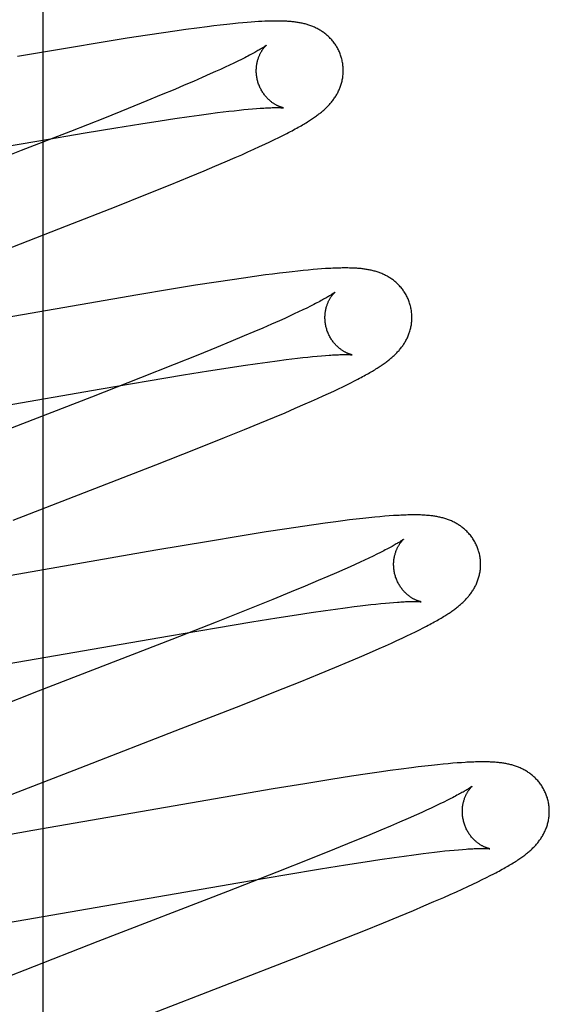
# Model space of a CAD drawing. Header units: inches. Extents: x 0 to 218, y 0 to 141.
# Tile 47 of 76: x 67.142 to 67.264, y 73.239 to 73.465. Entities that reach past the tile are written whole.
import ezdxf

# ---------------------------------------------------------------- set-up
doc = ezdxf.new("R2010")
doc.units = ezdxf.units.IN
doc.header["$LTSCALE"] = 11.987179
doc.header["$MEASUREMENT"] = 0
doc.linetypes.add('HIDDEN', pattern=[0.2, 0.1, -0.1])
doc.layers.add('DEFAULT_2', color=8, linetype='HIDDEN')
doc.layers.add('MAIN_RH_DOOR_ASSEMBLY', color=7, linetype='CONTINUOUS')

msp = doc.modelspace()

# ---------------------------------------------------------------- linework, layer by layer
at = {"layer": 'DEFAULT_2', "color": 8, "linetype": 'HIDDEN'}
for p, q in [((67.1768, 69.55728), (67.1768, 75.05779)), ((67.18545, 73.46355), (67.18307, 73.46324)), ((67.18699, 73.46374), (67.18545, 73.46355)), ((67.1885, 73.46392), (67.18699, 73.46374)), ((67.18997, 73.46408), (67.1885, 73.46392)), ((67.1914, 73.46423), (67.18997, 73.46408)), ((67.19262, 73.46436), (67.1914, 73.46423)), ((67.19368, 73.46445), (67.19262, 73.46436)), ((67.19466, 73.46454), (67.19368, 73.46445)), ((67.19558, 73.46461), (67.19466, 73.46454)), ((67.19645, 73.46467), (67.19558, 73.46461)), ((67.19726, 73.46472), (67.19645, 73.46467)), ((67.19802, 73.46477), (67.19726, 73.46472)), ((67.17179, 73.46162), (67.16706, 73.46089)), ((67.17542, 73.46217), (67.17179, 73.46162)), ((67.17806, 73.46255), (67.17542, 73.46217)), ((67.1806, 73.46291), (67.17806, 73.46255)), ((67.18307, 73.46324), (67.1806, 73.46291)), ((67.16112, 73.45993), (67.15386, 73.45873)), ((67.16706, 73.46089), (67.16112, 73.45993)), ((67.15386, 73.45873), (67.14186, 73.45668)), ((67.19062, 73.45471), (67.1896, 73.45423)), ((67.19159, 73.45517), (67.19062, 73.45471)), ((67.1925, 73.45561), (67.19159, 73.45517)), ((67.19335, 73.45603), (67.1925, 73.45561)), ((67.19414, 73.45643), (67.19335, 73.45603)), ((67.1862, 73.45269), (67.18432, 73.45185)), ((67.18739, 73.45322), (67.1862, 73.45269)), ((67.18852, 73.45374), (67.18739, 73.45322)), ((67.1896, 73.45423), (67.18852, 73.45374)), ((67.18022, 73.45008), (67.17801, 73.44915)), ((67.18232, 73.45099), (67.18022, 73.45008)), ((67.18432, 73.45185), (67.18232, 73.45099)), ((67.17491, 73.44785), (67.17163, 73.4465)), ((67.17801, 73.44915), (67.17491, 73.44785)), ((67.17163, 73.4465), (67.16732, 73.44475)), ((67.16732, 73.44475), (67.16184, 73.44255)), ((67.1813, 73.44291), (67.1836, 73.44323)), ((67.1836, 73.44323), (67.18579, 73.44353)), ((67.18579, 73.44353), (67.18786, 73.44379)), ((67.18786, 73.44379), (67.18918, 73.44396)), ((67.18918, 73.44396), (67.19045, 73.44411)), ((67.19045, 73.44411), (67.19166, 73.44424)), ((67.19166, 73.44424), (67.19281, 73.44437)), ((67.19281, 73.44437), (67.1939, 73.44448)), ((67.1939, 73.44448), (67.19492, 73.44458)), ((67.19492, 73.44458), (67.19589, 73.44466)), ((67.19589, 73.44466), (67.19681, 73.44474)), ((67.16184, 73.44255), (67.15408, 73.43948)), ((67.16449, 73.44031), (67.17019, 73.44123)), ((67.17019, 73.44123), (67.17467, 73.44193)), ((67.17467, 73.44193), (67.17807, 73.44244)), ((67.17807, 73.44244), (67.1813, 73.44291)), ((67.15408, 73.43948), (67.14273, 73.43505)), ((67.14681, 73.43734), (67.15746, 73.43915)), ((67.15746, 73.43915), (67.16449, 73.44031)), ((67.2029, 73.43856), (67.20378, 73.439)), ((67.08984, 73.42746), (67.14681, 73.43734)), ((67.19753, 73.43597), (67.19875, 73.43654)), ((67.19875, 73.43654), (67.19989, 73.43708)), ((67.19989, 73.43708), (67.20096, 73.43759)), ((67.20096, 73.43759), (67.20196, 73.43809)), ((67.20196, 73.43809), (67.2029, 73.43856)), ((67.14273, 73.43505), (67.10613, 73.42087)), ((67.19192, 73.43345), (67.19341, 73.43411)), ((67.19341, 73.43411), (67.19485, 73.43475)), ((67.19485, 73.43475), (67.19623, 73.43537)), ((67.19623, 73.43537), (67.19753, 73.43597)), ((67.18726, 73.43145), (67.18962, 73.43246)), ((67.18962, 73.43246), (67.19192, 73.43345)), ((67.18142, 73.42901), (67.18481, 73.43042)), ((67.18481, 73.43042), (67.18726, 73.43145)), ((67.17698, 73.42719), (67.18142, 73.42901)), ((67.17139, 73.42493), (67.17698, 73.42719)), ((67.16453, 73.42221), (67.17139, 73.42493)), ((67.15315, 73.41775), (67.16453, 73.42221)), ((67.12334, 73.4062), (67.15315, 73.41775)), ((67.2036, 73.40705), (67.20209, 73.40687)), ((67.20502, 73.40721), (67.2036, 73.40705)), ((67.20635, 73.40736), (67.20502, 73.40721)), ((67.20758, 73.40748), (67.20635, 73.40736)), ((67.20873, 73.40759), (67.20758, 73.40748)), ((67.20981, 73.40769), (67.20873, 73.40759)), ((67.21081, 73.40778), (67.20981, 73.40769)), ((67.21176, 73.40785), (67.21081, 73.40778)), ((67.21266, 73.40791), (67.21176, 73.40785)), ((67.18755, 73.40483), (67.18279, 73.40409)), ((67.19119, 73.40537), (67.18755, 73.40483)), ((67.19382, 73.40576), (67.19119, 73.40537)), ((67.19638, 73.40612), (67.19382, 73.40576)), ((67.19888, 73.40646), (67.19638, 73.40612)), ((67.20051, 73.40667), (67.19888, 73.40646)), ((67.20209, 73.40687), (67.20051, 73.40667)), ((67.17682, 73.40313), (67.16953, 73.40192)), ((67.18279, 73.40409), (67.17682, 73.40313)), ((67.16953, 73.40192), (67.11421, 73.39232)), ((67.20651, 73.39797), (67.2055, 73.39749)), ((67.20747, 73.39843), (67.20651, 73.39797)), ((67.20837, 73.39886), (67.20747, 73.39843)), ((67.20922, 73.39928), (67.20837, 73.39886)), ((67.21, 73.39967), (67.20922, 73.39928)), ((67.20212, 73.39595), (67.20025, 73.39513)), ((67.2033, 73.39648), (67.20212, 73.39595)), ((67.20443, 73.397), (67.2033, 73.39648)), ((67.2055, 73.39749), (67.20443, 73.397)), ((67.19618, 73.39336), (67.19398, 73.39243)), ((67.19827, 73.39426), (67.19618, 73.39336)), ((67.20025, 73.39513), (67.19827, 73.39426)), ((67.1909, 73.39114), (67.18764, 73.3898)), ((67.19398, 73.39243), (67.1909, 73.39114)), ((67.18764, 73.3898), (67.18335, 73.38805)), ((67.18335, 73.38805), (67.17789, 73.38587)), ((67.19933, 73.38643), (67.20154, 73.38673)), ((67.20154, 73.38673), (67.20363, 73.387)), ((67.20363, 73.387), (67.20496, 73.38716)), ((67.20496, 73.38716), (67.20623, 73.38731)), ((67.20623, 73.38731), (67.20745, 73.38745)), ((67.20745, 73.38745), (67.20861, 73.38758)), ((67.20861, 73.38758), (67.20971, 73.38769)), ((67.20971, 73.38769), (67.21075, 73.38779)), ((67.21075, 73.38779), (67.21173, 73.38788)), ((67.21173, 73.38788), (67.21265, 73.38795)), ((67.17789, 73.38587), (67.17017, 73.38281)), ((67.18006, 73.38349), (67.18581, 73.38441)), ((67.18581, 73.38441), (67.19033, 73.38512)), ((67.19033, 73.38512), (67.19376, 73.38563)), ((67.19376, 73.38563), (67.19702, 73.38611)), ((67.19702, 73.38611), (67.19933, 73.38643)), ((67.17017, 73.38281), (67.15886, 73.37839)), ((67.16112, 73.38029), (67.17193, 73.38214)), ((67.17193, 73.38214), (67.18006, 73.38349)), ((67.2185, 73.38166), (67.21933, 73.38209)), ((67.21933, 73.38209), (67.22012, 73.3825)), ((67.10604, 73.37073), (67.16112, 73.38029)), ((67.2134, 73.37922), (67.21456, 73.37976)), ((67.21456, 73.37976), (67.21564, 73.38027)), ((67.21564, 73.38027), (67.21666, 73.38076)), ((67.21666, 73.38076), (67.2176, 73.38122)), ((67.2176, 73.38122), (67.2185, 73.38166)), ((67.15886, 73.37839), (67.12909, 73.36686)), ((67.20947, 73.37744), (67.21086, 73.37806)), ((67.21086, 73.37806), (67.21217, 73.37865)), ((67.21217, 73.37865), (67.2134, 73.37922)), ((67.20337, 73.37479), (67.20573, 73.3758)), ((67.20573, 73.3758), (67.20801, 73.37679)), ((67.20801, 73.37679), (67.20947, 73.37744)), ((67.19757, 73.37237), (67.20094, 73.37377)), ((67.20094, 73.37377), (67.20337, 73.37479)), ((67.18949, 73.36907), (67.19406, 73.37092)), ((67.19406, 73.37092), (67.19757, 73.37237)), ((67.18277, 73.36638), (67.18949, 73.36907)), ((67.17365, 73.36279), (67.18277, 73.36638)), ((67.14085, 73.35008), (67.17365, 73.36279)), ((67.21973, 73.3503), (67.2182, 73.35011)), ((67.22124, 73.35047), (67.21973, 73.3503)), ((67.22268, 73.35062), (67.22124, 73.35047)), ((67.22399, 73.35075), (67.22268, 73.35062)), ((67.22519, 73.35087), (67.22399, 73.35075)), ((67.2263, 73.35096), (67.22519, 73.35087)), ((67.22732, 73.35104), (67.2263, 73.35096)), ((67.20376, 73.3481), (67.19901, 73.34736)), ((67.20739, 73.34864), (67.20376, 73.3481)), ((67.21003, 73.34903), (67.20739, 73.34864)), ((67.21259, 73.34938), (67.21003, 73.34903)), ((67.21506, 73.34971), (67.21259, 73.34938)), ((67.21665, 73.34992), (67.21506, 73.34971)), ((67.2182, 73.35011), (67.21665, 73.34992)), ((67.19305, 73.34641), (67.18577, 73.3452)), ((67.19901, 73.34736), (67.19305, 73.34641)), ((67.18577, 73.3452), (67.17371, 73.34314)), ((67.17371, 73.34314), (67.13038, 73.33559)), ((67.22267, 73.34135), (67.22168, 73.34088)), ((67.22361, 73.3418), (67.22267, 73.34135)), ((67.22449, 73.34223), (67.22361, 73.3418)), ((67.22531, 73.34264), (67.22449, 73.34223)), ((67.22607, 73.34303), (67.22531, 73.34264)), ((67.21835, 73.33936), (67.21713, 73.33882)), ((67.21951, 73.33988), (67.21835, 73.33936)), ((67.22062, 73.34039), (67.21951, 73.33988)), ((67.22168, 73.34088), (67.22062, 73.34039)), ((67.21318, 73.33709), (67.21103, 73.33618)), ((67.21521, 73.33797), (67.21318, 73.33709)), ((67.21713, 73.33882), (67.21521, 73.33797)), ((67.20802, 73.33491), (67.20482, 73.33358)), ((67.21103, 73.33618), (67.20802, 73.33491)), ((67.20482, 73.33358), (67.2006, 73.33186)), ((67.2006, 73.33186), (67.19522, 73.32969)), ((67.21498, 73.32962), (67.21719, 73.32992)), ((67.21719, 73.32992), (67.21929, 73.33019)), ((67.21929, 73.33019), (67.22062, 73.33036)), ((67.22062, 73.33036), (67.2219, 73.33051)), ((67.2219, 73.33051), (67.22312, 73.33065)), ((67.22312, 73.33065), (67.22428, 73.33078)), ((67.22428, 73.33078), (67.22539, 73.33089)), ((67.22539, 73.33089), (67.22644, 73.33099)), ((67.22644, 73.33099), (67.22742, 73.33108)), ((67.22742, 73.33108), (67.22835, 73.33115)), ((67.19522, 73.32969), (67.18758, 73.32665)), ((67.20146, 73.3276), (67.20598, 73.3283)), ((67.20598, 73.3283), (67.20941, 73.32882)), ((67.20941, 73.32882), (67.21267, 73.3293)), ((67.21267, 73.3293), (67.21498, 73.32962)), ((67.18758, 73.32665), (67.17739, 73.32266)), ((67.18759, 73.32532), (67.19571, 73.32667)), ((67.19571, 73.32667), (67.20146, 73.3276)), ((67.2351, 73.32529), (67.23589, 73.32569)), ((67.1218, 73.31394), (67.17679, 73.32348)), ((67.17679, 73.32348), (67.18759, 73.32532)), ((67.23029, 73.32294), (67.23139, 73.32346)), ((67.23139, 73.32346), (67.23241, 73.32395)), ((67.23241, 73.32395), (67.23337, 73.32441)), ((67.23337, 73.32441), (67.23426, 73.32486)), ((67.23426, 73.32486), (67.2351, 73.32529)), ((67.17739, 73.32266), (67.14661, 73.31074)), ((67.22502, 73.32054), (67.22646, 73.32118)), ((67.22646, 73.32118), (67.22783, 73.3218)), ((67.22783, 73.3218), (67.2291, 73.32238)), ((67.2291, 73.32238), (67.23029, 73.32294)), ((67.22049, 73.31857), (67.22279, 73.31956)), ((67.22279, 73.31956), (67.22502, 73.32054)), ((67.21479, 73.31616), (67.2181, 73.31755)), ((67.2181, 73.31755), (67.22049, 73.31857)), ((67.20682, 73.3129), (67.21133, 73.31474)), ((67.21133, 73.31474), (67.21479, 73.31616)), ((67.20116, 73.31063), (67.20682, 73.3129)), ((67.14661, 73.31074), (67.12867, 73.30375)), ((67.19321, 73.30748), (67.20116, 73.31063)), ((67.17952, 73.30214), (67.19321, 73.30748)), ((67.15625, 73.29313), (67.17952, 73.30214)), ((67.23702, 73.29368), (67.23553, 73.29351)), ((67.23843, 73.29383), (67.23702, 73.29368)), ((67.23973, 73.29396), (67.23843, 73.29383)), ((67.24091, 73.29407), (67.23973, 73.29396)), ((67.24198, 73.29416), (67.24091, 73.29407)), ((67.24298, 73.29424), (67.24198, 73.29416)), ((67.24391, 73.2943), (67.24298, 73.29424)), ((67.14063, 73.28706), (67.15625, 73.29313)), ((67.22235, 73.29173), (67.21869, 73.29118)), ((67.225, 73.29212), (67.22235, 73.29173)), ((67.22757, 73.29248), (67.225, 73.29212)), ((67.23005, 73.29282), (67.22757, 73.29248)), ((67.23245, 73.29313), (67.23005, 73.29282)), ((67.234, 73.29332), (67.23245, 73.29313)), ((67.23553, 73.29351), (67.234, 73.29332)), ((67.20795, 73.28947), (67.20065, 73.28826)), ((67.21393, 73.29043), (67.20795, 73.28947)), ((67.21869, 73.29118), (67.21393, 73.29043)), ((67.20065, 73.28826), (67.1454, 73.27867)), ((67.23898, 73.28481), (67.23802, 73.28435)), ((67.23989, 73.28525), (67.23898, 73.28481)), ((67.24074, 73.28567), (67.23989, 73.28525)), ((67.24152, 73.28606), (67.24074, 73.28567)), ((67.23479, 73.28286), (67.2336, 73.28233)), ((67.23592, 73.28337), (67.23479, 73.28286)), ((67.237, 73.28387), (67.23592, 73.28337)), ((67.23802, 73.28435), (67.237, 73.28387)), ((67.22973, 73.28063), (67.22763, 73.27973)), ((67.23172, 73.28149), (67.22973, 73.28063)), ((67.2336, 73.28233), (67.23172, 73.28149)), ((67.1454, 73.27867), (67.13385, 73.2767)), ((67.22542, 73.27879), (67.22232, 73.2775)), ((67.22763, 73.27973), (67.22542, 73.27879)), ((67.21905, 73.27615), (67.21474, 73.2744)), ((67.22232, 73.2775), (67.21905, 73.27615)), ((67.21474, 73.2744), (67.20927, 73.2722)), ((67.233, 73.27313), (67.2351, 73.2734)), ((67.2351, 73.2734), (67.23643, 73.27357)), ((67.23643, 73.27357), (67.23771, 73.27372)), ((67.23771, 73.27372), (67.23893, 73.27386)), ((67.23893, 73.27386), (67.24009, 73.27399)), ((67.24009, 73.27399), (67.2412, 73.2741)), ((67.2412, 73.2741), (67.24225, 73.2742)), ((67.24225, 73.2742), (67.24323, 73.27429)), ((67.24323, 73.27429), (67.24416, 73.27436)), ((67.20927, 73.2722), (67.20152, 73.26913)), ((67.21725, 73.27081), (67.22178, 73.27151)), ((67.22178, 73.27151), (67.22521, 73.27203)), ((67.22521, 73.27203), (67.22847, 73.27251)), ((67.22847, 73.27251), (67.23079, 73.27283)), ((67.23079, 73.27283), (67.233, 73.27313)), ((67.20152, 73.26913), (67.19017, 73.2647)), ((67.20336, 73.26853), (67.2115, 73.26988)), ((67.2115, 73.26988), (67.21725, 73.27081)), ((67.25057, 73.26833), (67.25141, 73.26877)), ((67.1375, 73.25713), (67.19255, 73.26668)), ((67.19255, 73.26668), (67.20336, 73.26853)), ((67.24659, 73.26638), (67.24769, 73.26691)), ((67.24769, 73.26691), (67.24872, 73.26741)), ((67.24872, 73.26741), (67.24968, 73.26788)), ((67.24968, 73.26788), (67.25057, 73.26833)), ((67.19017, 73.2647), (67.16034, 73.25315)), ((67.24134, 73.26398), (67.24276, 73.26462)), ((67.24276, 73.26462), (67.24412, 73.26524)), ((67.24412, 73.26524), (67.2454, 73.26583)), ((67.2454, 73.26583), (67.24659, 73.26638)), ((67.23529, 73.26136), (67.23762, 73.26235)), ((67.23762, 73.26235), (67.23987, 73.26333)), ((67.23987, 73.26333), (67.24134, 73.26398)), ((67.22953, 73.25894), (67.23288, 73.26033)), ((67.23288, 73.26033), (67.23529, 73.26136)), ((67.2215, 73.25566), (67.22604, 73.2575)), ((67.22604, 73.2575), (67.22953, 73.25894)), ((67.21579, 73.25338), (67.2215, 73.25566)), ((67.16034, 73.25315), (67.14356, 73.2466)), ((67.20678, 73.24982), (67.21579, 73.25338)), ((67.17196, 73.23631), (67.20678, 73.24982)), ((67.14356, 73.2466), (67.13375, 73.24272))]:
    msp.add_line(p, q, dxfattribs=at)
for points in [[(67.21637, 73.45634), (67.21631, 73.45655), (67.21623, 73.45679), (67.21615, 73.45704), (67.21606, 73.45728), (67.21597, 73.45752), (67.21587, 73.45775), (67.21576, 73.45798), (67.21565, 73.45822), (67.21554, 73.45844), (67.21541, 73.45867), (67.21529, 73.45889), (67.21516, 73.4591), (67.21502, 73.45932), (67.21488, 73.45953), (67.21474, 73.45973), (67.21459, 73.45993), (67.21444, 73.46013), (67.21428, 73.46032), (67.21412, 73.46051), (67.21396, 73.46069), (67.21379, 73.46087), (67.21362, 73.46104), (67.21345, 73.46121), (67.21327, 73.46138), (67.21309, 73.46154), (67.21291, 73.46169), (67.21273, 73.46184), (67.21255, 73.46199), (67.21236, 73.46213), (67.21217, 73.46227), (67.21198, 73.4624), (67.21178, 73.46253), (67.21159, 73.46265), (67.21139, 73.46278), (67.21118, 73.46289), (67.21098, 73.46301), (67.21078, 73.46312), (67.21057, 73.46322), (67.21036, 73.46332), (67.21016, 73.46342), (67.20995, 73.46351), (67.20974, 73.4636), (67.20952, 73.46368), (67.20931, 73.46376), (67.20909, 73.46384), (67.20887, 73.46392), (67.20865, 73.46399), (67.20843, 73.46406), (67.20821, 73.46412), (67.20799, 73.46418), (67.20776, 73.46424), (67.20754, 73.46429), (67.20731, 73.46434), (67.20708, 73.46439), (67.20686, 73.46444), (67.20663, 73.46448), (67.2064, 73.46452), (67.20617, 73.46455), (67.20594, 73.46459), (67.20571, 73.46462), (67.20547, 73.46465), (67.20524, 73.46468), (67.205, 73.4647), (67.20476, 73.46473), (67.20452, 73.46475), (67.20428, 73.46477), (67.20403, 73.46478), (67.20378, 73.4648), (67.20353, 73.46481), (67.20327, 73.46483), (67.20301, 73.46484), (67.20274, 73.46485), (67.20247, 73.46485), (67.2022, 73.46486), (67.20191, 73.46486), (67.20163, 73.46486), (67.20134, 73.46486), (67.20104, 73.46486), (67.20073, 73.46486), (67.20042, 73.46485), (67.2001, 73.46485), (67.19978, 73.46484), (67.19944, 73.46483), (67.1991, 73.46482), (67.19875, 73.4648), (67.19802, 73.46477)], [(67.19905, 73.45928), (67.19904, 73.45927), (67.19903, 73.45926), (67.19901, 73.45924), (67.19897, 73.45921), (67.19893, 73.45918), (67.19888, 73.45915), (67.19883, 73.45911), (67.19876, 73.45906), (67.19867, 73.459), (67.19858, 73.45894), (67.19848, 73.45887), (67.19836, 73.45879), (67.19823, 73.45871), (67.19809, 73.45862), (67.19793, 73.45852), (67.19776, 73.45841), (67.19757, 73.4583), (67.19737, 73.45818), (67.19715, 73.45805), (67.19692, 73.45792), (67.19667, 73.45778), (67.19641, 73.45763), (67.19613, 73.45748), (67.19584, 73.45732), (67.19553, 73.45715), (67.1952, 73.45698), (67.19486, 73.4568), (67.19451, 73.45662), (67.19414, 73.45643)], [(67.1971, 73.45098), (67.19705, 73.45118), (67.19699, 73.45141), (67.19694, 73.45165), (67.1969, 73.45188), (67.19686, 73.45212), (67.19683, 73.45235), (67.19681, 73.45259), (67.19679, 73.45282), (67.19677, 73.45305), (67.19677, 73.45328), (67.19677, 73.45351), (67.19677, 73.45373), (67.19678, 73.45396), (67.1968, 73.45418), (67.19682, 73.45439), (67.19684, 73.45461), (67.19687, 73.45482), (67.19691, 73.45502), (67.19694, 73.45522), (67.19699, 73.45542), (67.19703, 73.45561), (67.19708, 73.45579), (67.19713, 73.45597), (67.19718, 73.45615), (67.19724, 73.45632), (67.1973, 73.45648), (67.19736, 73.45664), (67.19742, 73.4568), (67.19748, 73.45695), (67.19755, 73.45709), (67.19761, 73.45723), (67.19768, 73.45736), (67.19774, 73.45749), (67.19781, 73.45762), (67.19787, 73.45774), (67.19794, 73.45785), (67.19801, 73.45796), (67.19807, 73.45807), (67.19814, 73.45817), (67.1982, 73.45827), (67.19827, 73.45836), (67.19833, 73.45845), (67.19839, 73.45853), (67.19845, 73.45861), (67.19851, 73.45869), (67.19857, 73.45876), (67.19863, 73.45883), (67.19868, 73.45889), (67.19873, 73.45895), (67.19878, 73.459), (67.19882, 73.45905), (67.19887, 73.4591), (67.19891, 73.45914), (67.19894, 73.45917), (67.19897, 73.4592), (67.199, 73.45923), (67.19902, 73.45925), (67.19904, 73.45926), (67.19905, 73.45927), (67.19905, 73.45928)], [(67.20378, 73.439), (67.2042, 73.43922), (67.2046, 73.43943), (67.20499, 73.43964), (67.20536, 73.43984), (67.20573, 73.44004), (67.20608, 73.44023), (67.20642, 73.44042), (67.20675, 73.44061), (67.20707, 73.44079), (67.20738, 73.44097), (67.20767, 73.44114), (67.20796, 73.44131), (67.20824, 73.44148), (67.20851, 73.44165), (67.20876, 73.44181), (67.20901, 73.44197), (67.20926, 73.44212), (67.20949, 73.44228), (67.20972, 73.44243), (67.20994, 73.44258), (67.21016, 73.44273), (67.21037, 73.44288), (67.21058, 73.44303), (67.21078, 73.44318), (67.21098, 73.44333), (67.21118, 73.44348), (67.21137, 73.44362), (67.21156, 73.44377), (67.21174, 73.44392), (67.21192, 73.44407), (67.2121, 73.44423), (67.21228, 73.44438), (67.21246, 73.44454), (67.21263, 73.4447), (67.2128, 73.44486), (67.21297, 73.44502), (67.21313, 73.44518), (67.2133, 73.44535), (67.21346, 73.44552), (67.21361, 73.4457), (67.21377, 73.44587), (67.21392, 73.44605), (67.21407, 73.44623), (67.21422, 73.44641), (67.21436, 73.4466), (67.2145, 73.44678), (67.21463, 73.44697), (67.21477, 73.44716), (67.21489, 73.44735), (67.21502, 73.44755), (67.21514, 73.44775), (67.21526, 73.44795), (67.21538, 73.44816), (67.21549, 73.44837), (67.2156, 73.44858), (67.2157, 73.44879), (67.2158, 73.44901), (67.21589, 73.44923), (67.21598, 73.44945), (67.21607, 73.44967), (67.21615, 73.44989), (67.21622, 73.45012), (67.2163, 73.45035), (67.21636, 73.45059), (67.21643, 73.45082), (67.21648, 73.45106), (67.21654, 73.4513), (67.21658, 73.45155), (67.21663, 73.45179), (67.21666, 73.45204), (67.21669, 73.45229), (67.21672, 73.45254), (67.21674, 73.45279), (67.21675, 73.45305), (67.21676, 73.45331), (67.21676, 73.45356), (67.21675, 73.45382), (67.21674, 73.45408), (67.21673, 73.45433), (67.2167, 73.45459), (67.21667, 73.45485), (67.21664, 73.45511), (67.21659, 73.45536), (67.21654, 73.45562), (67.21649, 73.45587), (67.21643, 73.45613), (67.21637, 73.45634)], [(67.20306, 73.44488), (67.20305, 73.44488), (67.20304, 73.44488), (67.20301, 73.44489), (67.20299, 73.44489), (67.20295, 73.4449), (67.20291, 73.44491), (67.20286, 73.44492), (67.20281, 73.44494), (67.20275, 73.44495), (67.20269, 73.44497), (67.20262, 73.44499), (67.20254, 73.44502), (67.20247, 73.44504), (67.20238, 73.44507), (67.2023, 73.4451), (67.20221, 73.44514), (67.20211, 73.44517), (67.20202, 73.44521), (67.20192, 73.44526), (67.20181, 73.4453), (67.20171, 73.44535), (67.2016, 73.44541), (67.20149, 73.44546), (67.20138, 73.44552), (67.20126, 73.44559), (67.20114, 73.44566), (67.20102, 73.44573), (67.2009, 73.4458), (67.20077, 73.44589), (67.20064, 73.44597), (67.20051, 73.44606), (67.20038, 73.44616), (67.20025, 73.44626), (67.20012, 73.44636), (67.19998, 73.44647), (67.19985, 73.44659), (67.19971, 73.44671), (67.19957, 73.44684), (67.19944, 73.44697), (67.1993, 73.44711), (67.19916, 73.44726), (67.19903, 73.44741), (67.19889, 73.44757), (67.19876, 73.44773), (67.19862, 73.4479), (67.19849, 73.44808), (67.19837, 73.44826), (67.19824, 73.44845), (67.19812, 73.44864), (67.19801, 73.44883), (67.19789, 73.44903), (67.19778, 73.44924), (67.19768, 73.44945), (67.19758, 73.44966), (67.19749, 73.44988), (67.1974, 73.4501), (67.19731, 73.45032), (67.19723, 73.45055), (67.19716, 73.45078), (67.1971, 73.45098)], [(67.19681, 73.44474), (67.19768, 73.4448), (67.19808, 73.44483), (67.19847, 73.44485), (67.19885, 73.44488), (67.1992, 73.44489), (67.19953, 73.44491), (67.19985, 73.44492), (67.20015, 73.44493), (67.20043, 73.44494), (67.20069, 73.44495), (67.20094, 73.44495), (67.20117, 73.44495), (67.20139, 73.44495), (67.20159, 73.44495), (67.20178, 73.44495), (67.20195, 73.44495), (67.20211, 73.44494), (67.20225, 73.44494), (67.20238, 73.44493), (67.2025, 73.44493), (67.2026, 73.44492), (67.2027, 73.44492), (67.20278, 73.44491), (67.20285, 73.4449), (67.20291, 73.4449), (67.20296, 73.44489), (67.203, 73.44489), (67.20302, 73.44489), (67.20304, 73.44488), (67.20305, 73.44488)], [(67.23216, 73.39955), (67.2321, 73.39976), (67.23202, 73.40001), (67.23194, 73.40025), (67.23185, 73.4005), (67.23175, 73.40074), (67.23165, 73.40098), (67.23154, 73.40121), (67.23143, 73.40144), (67.23131, 73.40167), (67.23119, 73.4019), (67.23106, 73.40212), (67.23093, 73.40234), (67.23079, 73.40256), (67.23065, 73.40277), (67.2305, 73.40297), (67.23035, 73.40318), (67.2302, 73.40337), (67.23004, 73.40357), (67.22988, 73.40376), (67.22971, 73.40394), (67.22954, 73.40412), (67.22937, 73.40429), (67.22919, 73.40446), (67.22901, 73.40463), (67.22883, 73.40479), (67.22865, 73.40494), (67.22847, 73.40509), (67.22828, 73.40524), (67.22809, 73.40538), (67.2279, 73.40552), (67.2277, 73.40565), (67.2275, 73.40578), (67.2273, 73.40591), (67.2271, 73.40603), (67.2269, 73.40615), (67.22669, 73.40626), (67.22648, 73.40637), (67.22627, 73.40647), (67.22606, 73.40657), (67.22585, 73.40667), (67.22564, 73.40676), (67.22543, 73.40685), (67.22521, 73.40693), (67.22499, 73.40701), (67.22477, 73.40709), (67.22455, 73.40716), (67.22433, 73.40723), (67.2241, 73.4073), (67.22388, 73.40736), (67.22365, 73.40742), (67.22342, 73.40748), (67.2232, 73.40753), (67.22297, 73.40758), (67.22274, 73.40763), (67.22251, 73.40767), (67.22228, 73.40771), (67.22205, 73.40775), (67.22181, 73.40779), (67.22158, 73.40782), (67.22134, 73.40785), (67.2211, 73.40788), (67.22086, 73.40791), (67.22061, 73.40793), (67.22036, 73.40795), (67.22011, 73.40797), (67.21985, 73.40799), (67.21958, 73.40801), (67.21931, 73.40802), (67.21903, 73.40804), (67.21875, 73.40805), (67.21846, 73.40806), (67.21816, 73.40806), (67.21785, 73.40807), (67.21754, 73.40807), (67.21722, 73.40807), (67.21689, 73.40807), (67.21655, 73.40807), (67.2162, 73.40806), (67.21585, 73.40805), (67.21548, 73.40804), (67.21511, 73.40803), (67.21472, 73.40802), (67.21433, 73.408), (67.21393, 73.40798), (67.21352, 73.40796), (67.21266, 73.40791)], [(67.21484, 73.40248), (67.21484, 73.40248), (67.21482, 73.40247), (67.2148, 73.40245), (67.21477, 73.40243), (67.21473, 73.4024), (67.21468, 73.40236), (67.21462, 73.40232), (67.21456, 73.40227), (67.21448, 73.40222), (67.21439, 73.40216), (67.21429, 73.40209), (67.21417, 73.40201), (67.21404, 73.40193), (67.2139, 73.40184), (67.21375, 73.40174), (67.21358, 73.40164), (67.2134, 73.40153), (67.2132, 73.40141), (67.21298, 73.40128), (67.21275, 73.40115), (67.21251, 73.40101), (67.21225, 73.40087), (67.21197, 73.40072), (67.21168, 73.40056), (67.21138, 73.40039), (67.21105, 73.40022), (67.21072, 73.40004), (67.21036, 73.39986), (67.21, 73.39967)], [(67.21289, 73.39419), (67.21284, 73.39439), (67.21278, 73.39462), (67.21273, 73.39485), (67.21269, 73.39509), (67.21265, 73.39532), (67.21262, 73.39556), (67.2126, 73.39579), (67.21258, 73.39602), (67.21257, 73.39625), (67.21256, 73.39648), (67.21256, 73.39671), (67.21256, 73.39694), (67.21257, 73.39716), (67.21259, 73.39738), (67.21261, 73.39759), (67.21263, 73.39781), (67.21266, 73.39802), (67.2127, 73.39822), (67.21273, 73.39842), (67.21278, 73.39862), (67.21282, 73.39881), (67.21287, 73.39899), (67.21292, 73.39917), (67.21297, 73.39935), (67.21303, 73.39952), (67.21309, 73.39968), (67.21315, 73.39984), (67.21321, 73.4), (67.21327, 73.40015), (67.21333, 73.40029), (67.2134, 73.40043), (67.21346, 73.40056), (67.21353, 73.40069), (67.21359, 73.40082), (67.21366, 73.40094), (67.21373, 73.40105), (67.21379, 73.40116), (67.21386, 73.40127), (67.21392, 73.40137), (67.21399, 73.40147), (67.21405, 73.40156), (67.21412, 73.40165), (67.21418, 73.40174), (67.21424, 73.40182), (67.2143, 73.40189), (67.21436, 73.40196), (67.21441, 73.40203), (67.21446, 73.40209), (67.21452, 73.40215), (67.21456, 73.40221), (67.21461, 73.40226), (67.21465, 73.4023), (67.21469, 73.40234), (67.21473, 73.40238), (67.21476, 73.40241), (67.21479, 73.40243), (67.21481, 73.40245), (67.21483, 73.40247), (67.21484, 73.40248), (67.21484, 73.40248)], [(67.22012, 73.3825), (67.2205, 73.3827), (67.22087, 73.38289), (67.22122, 73.38309), (67.22157, 73.38327), (67.22191, 73.38346), (67.22223, 73.38364), (67.22255, 73.38382), (67.22286, 73.384), (67.22316, 73.38417), (67.22345, 73.38435), (67.22374, 73.38452), (67.22401, 73.38468), (67.22428, 73.38485), (67.22454, 73.38501), (67.2248, 73.38517), (67.22504, 73.38533), (67.22528, 73.38549), (67.22552, 73.38564), (67.22574, 73.3858), (67.22596, 73.38595), (67.22618, 73.3861), (67.22638, 73.38625), (67.22659, 73.3864), (67.22679, 73.38655), (67.22698, 73.3867), (67.22717, 73.38685), (67.22736, 73.38699), (67.22755, 73.38715), (67.22773, 73.3873), (67.22791, 73.38745), (67.22809, 73.38761), (67.22826, 73.38776), (67.22844, 73.38792), (67.22861, 73.38808), (67.22877, 73.38825), (67.22894, 73.38841), (67.2291, 73.38858), (67.22926, 73.38875), (67.22942, 73.38892), (67.22958, 73.3891), (67.22973, 73.38928), (67.22988, 73.38946), (67.23002, 73.38964), (67.23016, 73.38982), (67.2303, 73.39001), (67.23044, 73.39019), (67.23057, 73.39038), (67.2307, 73.39058), (67.23082, 73.39077), (67.23094, 73.39097), (67.23106, 73.39118), (67.23118, 73.39138), (67.23129, 73.39159), (67.23139, 73.3918), (67.2315, 73.39202), (67.23159, 73.39223), (67.23169, 73.39245), (67.23178, 73.39267), (67.23186, 73.39289), (67.23194, 73.39312), (67.23202, 73.39334), (67.23209, 73.39357), (67.23216, 73.39381), (67.23222, 73.39404), (67.23228, 73.39428), (67.23233, 73.39452), (67.23238, 73.39476), (67.23242, 73.39501), (67.23245, 73.39526), (67.23248, 73.39551), (67.23251, 73.39576), (67.23253, 73.39601), (67.23254, 73.39627), (67.23255, 73.39652), (67.23255, 73.39678), (67.23254, 73.39703), (67.23253, 73.39729), (67.23252, 73.39755), (67.23249, 73.39781), (67.23246, 73.39806), (67.23243, 73.39832), (67.23238, 73.39858), (67.23233, 73.39883), (67.23228, 73.39908), (67.23222, 73.39934), (67.23216, 73.39955)], [(67.21884, 73.38809), (67.21884, 73.38809), (67.21884, 73.38809), (67.21883, 73.38809), (67.21881, 73.3881), (67.21878, 73.3881), (67.21874, 73.38811), (67.2187, 73.38812), (67.21865, 73.38813), (67.2186, 73.38815), (67.21854, 73.38816), (67.21848, 73.38818), (67.21841, 73.3882), (67.21834, 73.38822), (67.21826, 73.38825), (67.21818, 73.38828), (67.21809, 73.38831), (67.218, 73.38834), (67.21791, 73.38838), (67.21781, 73.38842), (67.21771, 73.38846), (67.21761, 73.38851), (67.2175, 73.38856), (67.21739, 73.38861), (67.21728, 73.38867), (67.21717, 73.38873), (67.21705, 73.38879), (67.21693, 73.38886), (67.21681, 73.38894), (67.21669, 73.38901), (67.21656, 73.38909), (67.21644, 73.38918), (67.21631, 73.38927), (67.21617, 73.38937), (67.21604, 73.38947), (67.21591, 73.38957), (67.21577, 73.38968), (67.21564, 73.3898), (67.2155, 73.38992), (67.21537, 73.39005), (67.21523, 73.39018), (67.21509, 73.39032), (67.21495, 73.39047), (67.21482, 73.39062), (67.21468, 73.39078), (67.21455, 73.39094), (67.21442, 73.39111), (67.21429, 73.39129), (67.21416, 73.39147), (67.21404, 73.39165), (67.21391, 73.39185), (67.2138, 73.39204), (67.21368, 73.39224), (67.21358, 73.39245), (67.21347, 73.39266), (67.21337, 73.39287), (67.21328, 73.39309), (67.21319, 73.39331), (67.2131, 73.39353), (67.21302, 73.39376), (67.21295, 73.39399), (67.21289, 73.39419)], [(67.21265, 73.38795), (67.21351, 73.38802), (67.21392, 73.38804), (67.21431, 73.38807), (67.21468, 73.38809), (67.21503, 73.3881), (67.21536, 73.38812), (67.21567, 73.38813), (67.21597, 73.38814), (67.21625, 73.38815), (67.21651, 73.38816), (67.21675, 73.38816), (67.21698, 73.38816), (67.21719, 73.38816), (67.21739, 73.38816), (67.21757, 73.38816), (67.21774, 73.38816), (67.2179, 73.38815), (67.21804, 73.38815), (67.21817, 73.38814), (67.21829, 73.38814), (67.2184, 73.38813), (67.21849, 73.38813), (67.21857, 73.38812), (67.21864, 73.38811), (67.2187, 73.38811), (67.21875, 73.3881), (67.21879, 73.3881), (67.21881, 73.38809), (67.21883, 73.38809), (67.21884, 73.38809)], [(67.24795, 73.34276), (67.24789, 73.34297), (67.24781, 73.34322), (67.24773, 73.34346), (67.24764, 73.34371), (67.24754, 73.34395), (67.24744, 73.34419), (67.24733, 73.34442), (67.24722, 73.34466), (67.2471, 73.34489), (67.24698, 73.34511), (67.24685, 73.34534), (67.24672, 73.34556), (67.24658, 73.34577), (67.24644, 73.34598), (67.24629, 73.34619), (67.24614, 73.34639), (67.24598, 73.34659), (67.24582, 73.34678), (67.24566, 73.34697), (67.24549, 73.34716), (67.24532, 73.34734), (67.24515, 73.34751), (67.24498, 73.34768), (67.2448, 73.34785), (67.24462, 73.34801), (67.24443, 73.34816), (67.24425, 73.34831), (67.24406, 73.34846), (67.24387, 73.3486), (67.24368, 73.34874), (67.24348, 73.34887), (67.24328, 73.349), (67.24308, 73.34913), (67.24288, 73.34925), (67.24267, 73.34936), (67.24247, 73.34948), (67.24226, 73.34959), (67.24205, 73.34969), (67.24184, 73.34979), (67.24163, 73.34988), (67.24141, 73.34998), (67.2412, 73.35006), (67.24098, 73.35015), (67.24076, 73.35023), (67.24054, 73.3503), (67.24032, 73.35038), (67.2401, 73.35045), (67.23987, 73.35051), (67.23965, 73.35058), (67.23942, 73.35064), (67.23919, 73.35069), (67.23896, 73.35074), (67.23874, 73.35079), (67.23851, 73.35084), (67.23828, 73.35088), (67.23804, 73.35093), (67.23781, 73.35096), (67.23758, 73.351), (67.23734, 73.35103), (67.2371, 73.35106), (67.23686, 73.35109), (67.23662, 73.35112), (67.23637, 73.35114), (67.23612, 73.35116), (67.23587, 73.35118), (67.23561, 73.3512), (67.23534, 73.35122), (67.23507, 73.35123), (67.23479, 73.35125), (67.2345, 73.35126), (67.23421, 73.35127), (67.23391, 73.35127), (67.23361, 73.35128), (67.23329, 73.35128), (67.23297, 73.35128), (67.23263, 73.35128), (67.23229, 73.35128), (67.23194, 73.35127), (67.23158, 73.35126), (67.2312, 73.35125), (67.23082, 73.35124), (67.23043, 73.35122), (67.23002, 73.3512), (67.22961, 73.35118), (67.22918, 73.35116), (67.22874, 73.35114), (67.22828, 73.35111), (67.22732, 73.35104)], [(67.23063, 73.34569), (67.23062, 73.34569), (67.23061, 73.34567), (67.23059, 73.34566), (67.23055, 73.34563), (67.23051, 73.3456), (67.23046, 73.34556), (67.2304, 73.34552), (67.23033, 73.34547), (67.23025, 73.34542), (67.23016, 73.34535), (67.23006, 73.34528), (67.22994, 73.34521), (67.22981, 73.34512), (67.22967, 73.34503), (67.22951, 73.34493), (67.22934, 73.34483), (67.22915, 73.34471), (67.22895, 73.34459), (67.22873, 73.34447), (67.22849, 73.34433), (67.22824, 73.34419), (67.22798, 73.34404), (67.2277, 73.34389), (67.22741, 73.34373), (67.2271, 73.34356), (67.22677, 73.34339), (67.22643, 73.34321), (67.22607, 73.34303)], [(67.22868, 73.3374), (67.22863, 73.3376), (67.22857, 73.33783), (67.22852, 73.33807), (67.22848, 73.3383), (67.22844, 73.33854), (67.22841, 73.33877), (67.22839, 73.339), (67.22837, 73.33924), (67.22836, 73.33947), (67.22835, 73.3397), (67.22835, 73.33993), (67.22835, 73.34015), (67.22836, 73.34038), (67.22838, 73.3406), (67.2284, 73.34081), (67.22842, 73.34103), (67.22845, 73.34123), (67.22849, 73.34144), (67.22853, 73.34164), (67.22857, 73.34184), (67.22861, 73.34203), (67.22866, 73.34221), (67.22871, 73.34239), (67.22877, 73.34257), (67.22882, 73.34274), (67.22888, 73.3429), (67.22894, 73.34306), (67.229, 73.34321), (67.22906, 73.34337), (67.22913, 73.34351), (67.22919, 73.34365), (67.22926, 73.34378), (67.22933, 73.34391), (67.22939, 73.34404), (67.22946, 73.34416), (67.22952, 73.34427), (67.22959, 73.34438), (67.22966, 73.34449), (67.22972, 73.34459), (67.22979, 73.34469), (67.22985, 73.34478), (67.22991, 73.34487), (67.22997, 73.34495), (67.23004, 73.34503), (67.2301, 73.34511), (67.23015, 73.34518), (67.23021, 73.34525), (67.23026, 73.34531), (67.23031, 73.34537), (67.23036, 73.34542), (67.23041, 73.34547), (67.23045, 73.34552), (67.23049, 73.34556), (67.23052, 73.34559), (67.23055, 73.34562), (67.23058, 73.34565), (67.2306, 73.34567), (67.23062, 73.34568), (67.23063, 73.34569), (67.23063, 73.34569)], [(67.23589, 73.32569), (67.23627, 73.32589), (67.23664, 73.32609), (67.23699, 73.32628), (67.23734, 73.32647), (67.23768, 73.32666), (67.23801, 73.32684), (67.23833, 73.32703), (67.23864, 73.3272), (67.23895, 73.32738), (67.23924, 73.32755), (67.23953, 73.32772), (67.23981, 73.32789), (67.24008, 73.32806), (67.24034, 73.32822), (67.24059, 73.32838), (67.24084, 73.32854), (67.24108, 73.3287), (67.24131, 73.32886), (67.24154, 73.32901), (67.24176, 73.32916), (67.24197, 73.32931), (67.24218, 73.32946), (67.24239, 73.32961), (67.24258, 73.32976), (67.24278, 73.32991), (67.24297, 73.33006), (67.24316, 73.33021), (67.24334, 73.33036), (67.24352, 73.33051), (67.2437, 73.33066), (67.24388, 73.33081), (67.24405, 73.33097), (67.24423, 73.33113), (67.24439, 73.33129), (67.24456, 73.33145), (67.24473, 73.33162), (67.24489, 73.33178), (67.24505, 73.33195), (67.24521, 73.33213), (67.24536, 73.3323), (67.24552, 73.33248), (67.24567, 73.33266), (67.24581, 73.33284), (67.24595, 73.33303), (67.24609, 73.33321), (67.24623, 73.3334), (67.24636, 73.33359), (67.24648, 73.33378), (67.24661, 73.33398), (67.24673, 73.33418), (67.24685, 73.33438), (67.24696, 73.33459), (67.24708, 73.3348), (67.24718, 73.33501), (67.24729, 73.33522), (67.24738, 73.33544), (67.24748, 73.33566), (67.24757, 73.33588), (67.24765, 73.3361), (67.24773, 73.33632), (67.24781, 73.33655), (67.24788, 73.33678), (67.24795, 73.33701), (67.24801, 73.33725), (67.24807, 73.33749), (67.24812, 73.33773), (67.24817, 73.33797), (67.24821, 73.33822), (67.24824, 73.33846), (67.24828, 73.33871), (67.2483, 73.33897), (67.24832, 73.33922), (67.24833, 73.33947), (67.24834, 73.33973), (67.24834, 73.33998), (67.24834, 73.34024), (67.24832, 73.3405), (67.24831, 73.34076), (67.24828, 73.34101), (67.24825, 73.34127), (67.24822, 73.34153), (67.24817, 73.34178), (67.24813, 73.34204), (67.24807, 73.34229), (67.24801, 73.34254), (67.24795, 73.34276)], [(67.23463, 73.3313), (67.23464, 73.3313), (67.23463, 73.3313), (67.23462, 73.3313), (67.23459, 73.33131), (67.23456, 73.33131), (67.23453, 73.33132), (67.23449, 73.33133), (67.23444, 73.33134), (67.23439, 73.33136), (67.23433, 73.33137), (67.23426, 73.33139), (67.23419, 73.33141), (67.23412, 73.33144), (67.23404, 73.33146), (67.23396, 73.33149), (67.23387, 73.33152), (67.23378, 73.33156), (67.23369, 73.33159), (67.23359, 73.33163), (67.23349, 73.33168), (67.23339, 73.33172), (67.23328, 73.33177), (67.23318, 73.33183), (67.23306, 73.33188), (67.23295, 73.33194), (67.23284, 73.33201), (67.23272, 73.33208), (67.2326, 73.33215), (67.23247, 73.33223), (67.23235, 73.33231), (67.23222, 73.33239), (67.23209, 73.33248), (67.23196, 73.33258), (67.23183, 73.33268), (67.23169, 73.33279), (67.23156, 73.3329), (67.23142, 73.33301), (67.23129, 73.33313), (67.23115, 73.33326), (67.23101, 73.3334), (67.23088, 73.33354), (67.23074, 73.33368), (67.2306, 73.33383), (67.23047, 73.33399), (67.23033, 73.33416), (67.2302, 73.33433), (67.23007, 73.3345), (67.22995, 73.33468), (67.22982, 73.33487), (67.2297, 73.33506), (67.22959, 73.33525), (67.22947, 73.33545), (67.22936, 73.33566), (67.22926, 73.33587), (67.22916, 73.33608), (67.22907, 73.3363), (67.22898, 73.33652), (67.22889, 73.33674), (67.22881, 73.33697), (67.22874, 73.3372), (67.22868, 73.3374)], [(67.22835, 73.33115), (67.22921, 73.33122), (67.22961, 73.33124), (67.23, 73.33127), (67.23038, 73.33129), (67.23073, 73.33131), (67.23107, 73.33133), (67.2314, 73.33134), (67.23171, 73.33135), (67.232, 73.33136), (67.23228, 73.33136), (67.23253, 73.33137), (67.23278, 73.33137), (67.233, 73.33137), (67.23321, 73.33137), (67.23339, 73.33137), (67.23356, 73.33137), (67.23372, 73.33136), (67.23386, 73.33136), (67.23399, 73.33135), (67.2341, 73.33135), (67.2342, 73.33134), (67.23429, 73.33133), (67.23437, 73.33133), (67.23444, 73.33132), (67.2345, 73.33132), (67.23454, 73.33131), (67.23458, 73.33131), (67.23461, 73.3313), (67.23463, 73.3313), (67.23463, 73.3313)], [(67.26374, 73.28596), (67.26368, 73.28618), (67.2636, 73.28642), (67.26352, 73.28667), (67.26343, 73.28691), (67.26334, 73.28715), (67.26323, 73.28739), (67.26313, 73.28763), (67.26302, 73.28786), (67.2629, 73.28809), (67.26278, 73.28831), (67.26265, 73.28854), (67.26251, 73.28875), (67.26238, 73.28897), (67.26223, 73.28918), (67.26209, 73.28938), (67.26194, 73.28959), (67.26178, 73.28978), (67.26163, 73.28998), (67.26146, 73.29017), (67.2613, 73.29035), (67.26113, 73.29053), (67.26096, 73.2907), (67.26078, 73.29087), (67.26061, 73.29104), (67.26043, 73.2912), (67.26024, 73.29135), (67.26006, 73.2915), (67.25987, 73.29165), (67.25968, 73.29179), (67.25949, 73.29193), (67.2593, 73.29206), (67.2591, 73.29219), (67.2589, 73.29232), (67.2587, 73.29244), (67.25849, 73.29256), (67.25829, 73.29267), (67.25808, 73.29278), (67.25787, 73.29288), (67.25766, 73.29298), (67.25745, 73.29308), (67.25724, 73.29317), (67.25703, 73.29326), (67.25681, 73.29334), (67.25659, 73.29342), (67.25637, 73.2935), (67.25615, 73.29357), (67.25593, 73.29364), (67.25571, 73.29371), (67.25548, 73.29377), (67.25526, 73.29383), (67.25503, 73.29389), (67.2548, 73.29394), (67.25458, 73.29399), (67.25435, 73.29404), (67.25412, 73.29408), (67.25389, 73.29413), (67.25366, 73.29416), (67.25342, 73.2942), (67.25319, 73.29423), (67.25295, 73.29426), (67.25271, 73.29429), (67.25247, 73.29432), (67.25223, 73.29434), (67.25198, 73.29437), (67.25172, 73.29439), (67.25147, 73.29441), (67.2512, 73.29442), (67.25093, 73.29444), (67.25065, 73.29445), (67.25037, 73.29446), (67.25008, 73.29447), (67.24978, 73.29448), (67.24948, 73.29449), (67.24917, 73.29449), (67.24885, 73.29449), (67.24852, 73.29449), (67.24819, 73.29449), (67.24785, 73.29448), (67.2475, 73.29447), (67.24714, 73.29446), (67.24677, 73.29445), (67.2464, 73.29444), (67.24601, 73.29442), (67.24561, 73.2944), (67.2452, 73.29438), (67.24478, 73.29436), (67.24391, 73.2943)], [(67.24642, 73.2889), (67.24642, 73.2889), (67.2464, 73.28888), (67.24638, 73.28887), (67.24635, 73.28884), (67.24631, 73.28881), (67.24626, 73.28878), (67.2462, 73.28873), (67.24613, 73.28868), (67.24605, 73.28863), (67.24596, 73.28857), (67.24585, 73.2885), (67.24574, 73.28842), (67.24561, 73.28834), (67.24547, 73.28825), (67.24531, 73.28815), (67.24514, 73.28804), (67.24495, 73.28793), (67.24475, 73.28781), (67.24453, 73.28768), (67.2443, 73.28755), (67.24405, 73.28741), (67.24379, 73.28726), (67.24351, 73.28711), (67.24322, 73.28695), (67.24291, 73.28679), (67.24259, 73.28661), (67.24225, 73.28644), (67.24189, 73.28625), (67.24152, 73.28606)], [(67.24447, 73.28061), (67.24442, 73.28081), (67.24437, 73.28104), (67.24432, 73.28127), (67.24427, 73.28151), (67.24423, 73.28174), (67.2442, 73.28198), (67.24418, 73.28221), (67.24416, 73.28244), (67.24415, 73.28268), (67.24414, 73.28291), (67.24414, 73.28313), (67.24414, 73.28336), (67.24415, 73.28358), (67.24417, 73.2838), (67.24419, 73.28402), (67.24421, 73.28423), (67.24424, 73.28444), (67.24428, 73.28465), (67.24432, 73.28485), (67.24436, 73.28504), (67.2444, 73.28523), (67.24445, 73.28542), (67.2445, 73.2856), (67.24456, 73.28577), (67.24461, 73.28594), (67.24467, 73.28611), (67.24473, 73.28627), (67.24479, 73.28642), (67.24485, 73.28657), (67.24492, 73.28672), (67.24498, 73.28685), (67.24505, 73.28699), (67.24511, 73.28712), (67.24518, 73.28724), (67.24525, 73.28736), (67.24531, 73.28748), (67.24538, 73.28759), (67.24544, 73.28769), (67.24551, 73.2878), (67.24557, 73.28789), (67.24564, 73.28799), (67.2457, 73.28807), (67.24576, 73.28816), (67.24582, 73.28824), (67.24588, 73.28832), (67.24594, 73.28839), (67.246, 73.28845), (67.24605, 73.28852), (67.2461, 73.28858), (67.24615, 73.28863), (67.2462, 73.28868), (67.24624, 73.28872), (67.24628, 73.28876), (67.24631, 73.2888), (67.24634, 73.28883), (67.24637, 73.28885), (67.24639, 73.28887), (67.24641, 73.28889), (67.24642, 73.2889), (67.24642, 73.2889)], [(67.25141, 73.26877), (67.25181, 73.26897), (67.2522, 73.26918), (67.25258, 73.26938), (67.25294, 73.26958), (67.2533, 73.26977), (67.25365, 73.26997), (67.25398, 73.27016), (67.25431, 73.27034), (67.25463, 73.27053), (67.25494, 73.27071), (67.25524, 73.27089), (67.25554, 73.27106), (67.25582, 73.27124), (67.2561, 73.27141), (67.25637, 73.27158), (67.25663, 73.27175), (67.25689, 73.27192), (67.25714, 73.27209), (67.25738, 73.27225), (67.25761, 73.27242), (67.25784, 73.27258), (67.25807, 73.27274), (67.25828, 73.2729), (67.2585, 73.27306), (67.2587, 73.27322), (67.2589, 73.27338), (67.2591, 73.27354), (67.25929, 73.2737), (67.25948, 73.27386), (67.25967, 73.27402), (67.25985, 73.27418), (67.26003, 73.27435), (67.2602, 73.27451), (67.26037, 73.27468), (67.26054, 73.27485), (67.26071, 73.27502), (67.26087, 73.27519), (67.26102, 73.27536), (67.26118, 73.27554), (67.26133, 73.27571), (67.26147, 73.27589), (67.26162, 73.27607), (67.26176, 73.27626), (67.2619, 73.27644), (67.26203, 73.27663), (67.26216, 73.27682), (67.26229, 73.27701), (67.26241, 73.27721), (67.26253, 73.27741), (67.26265, 73.27761), (67.26277, 73.27782), (67.26288, 73.27803), (67.26298, 73.27824), (67.26309, 73.27845), (67.26318, 73.27867), (67.26328, 73.27888), (67.26337, 73.2791), (67.26345, 73.27932), (67.26353, 73.27955), (67.26361, 73.27977), (67.26368, 73.28), (67.26374, 73.28024), (67.2638, 73.28047), (67.26386, 73.28071), (67.26391, 73.28095), (67.26396, 73.28119), (67.264, 73.28144), (67.26404, 73.28169), (67.26407, 73.28193), (67.26409, 73.28219), (67.26411, 73.28244), (67.26412, 73.28269), (67.26413, 73.28295), (67.26413, 73.2832), (67.26413, 73.28346), (67.26411, 73.28371), (67.2641, 73.28397), (67.26407, 73.28423), (67.26404, 73.28448), (67.26401, 73.28474), (67.26396, 73.285), (67.26392, 73.28525), (67.26386, 73.2855), (67.2638, 73.28575), (67.26374, 73.28596)], [(67.25042, 73.27451), (67.25043, 73.27451), (67.25042, 73.27451), (67.25041, 73.27451), (67.25039, 73.27452), (67.25036, 73.27452), (67.25032, 73.27453), (67.25028, 73.27454), (67.25023, 73.27455), (67.25018, 73.27456), (67.25012, 73.27458), (67.25006, 73.2746), (67.24999, 73.27462), (67.24991, 73.27464), (67.24984, 73.27467), (67.24975, 73.2747), (67.24967, 73.27473), (67.24958, 73.27476), (67.24948, 73.2748), (67.24939, 73.27484), (67.24929, 73.27488), (67.24919, 73.27493), (67.24908, 73.27498), (67.24897, 73.27503), (67.24886, 73.27509), (67.24875, 73.27515), (67.24863, 73.27521), (67.24851, 73.27528), (67.24839, 73.27535), (67.24827, 73.27543), (67.24814, 73.27551), (67.24801, 73.2756), (67.24788, 73.27569), (67.24775, 73.27579), (67.24762, 73.27589), (67.24749, 73.27599), (67.24735, 73.2761), (67.24722, 73.27622), (67.24708, 73.27634), (67.24695, 73.27647), (67.24681, 73.2766), (67.24667, 73.27674), (67.24653, 73.27689), (67.2464, 73.27704), (67.24626, 73.2772), (67.24613, 73.27736), (67.246, 73.27753), (67.24587, 73.27771), (67.24574, 73.27789), (67.24562, 73.27807), (67.2455, 73.27826), (67.24538, 73.27846), (67.24527, 73.27866), (67.24516, 73.27887), (67.24505, 73.27907), (67.24495, 73.27929), (67.24486, 73.27951), (67.24477, 73.27973), (67.24468, 73.27995), (67.24461, 73.28018), (67.24453, 73.28041), (67.24447, 73.28061)], [(67.24416, 73.27436), (67.24502, 73.27443), (67.24543, 73.27445), (67.24581, 73.27448), (67.24619, 73.2745), (67.24654, 73.27452), (67.24688, 73.27453), (67.24721, 73.27455), (67.24752, 73.27456), (67.24781, 73.27457), (67.24808, 73.27457), (67.24834, 73.27458), (67.24858, 73.27458), (67.2488, 73.27458), (67.249, 73.27458), (67.24918, 73.27458), (67.24935, 73.27457), (67.2495, 73.27457), (67.24964, 73.27457), (67.24977, 73.27456), (67.24989, 73.27455), (67.24999, 73.27455), (67.25008, 73.27454), (67.25016, 73.27454), (67.25023, 73.27453), (67.25028, 73.27452), (67.25033, 73.27452), (67.25037, 73.27452), (67.2504, 73.27451), (67.25042, 73.27451), (67.25042, 73.27451)]]:
    msp.add_lwpolyline(points, dxfattribs=at)
at = {"layer": 'MAIN_RH_DOOR_ASSEMBLY', "color": 8, "linetype": 'HIDDEN'}
msp.add_line((67.2518, 64.24446), (67.2518, 81.05446), dxfattribs=at)
at = {"layer": 'MAIN_RH_DOOR_ASSEMBLY', "color": 3, "linetype": 'Continuous'}
msp.add_line((67.1478, 64.39946), (67.1478, 80.89946), dxfattribs=at)

doc.saveas('drawing.dxf')
